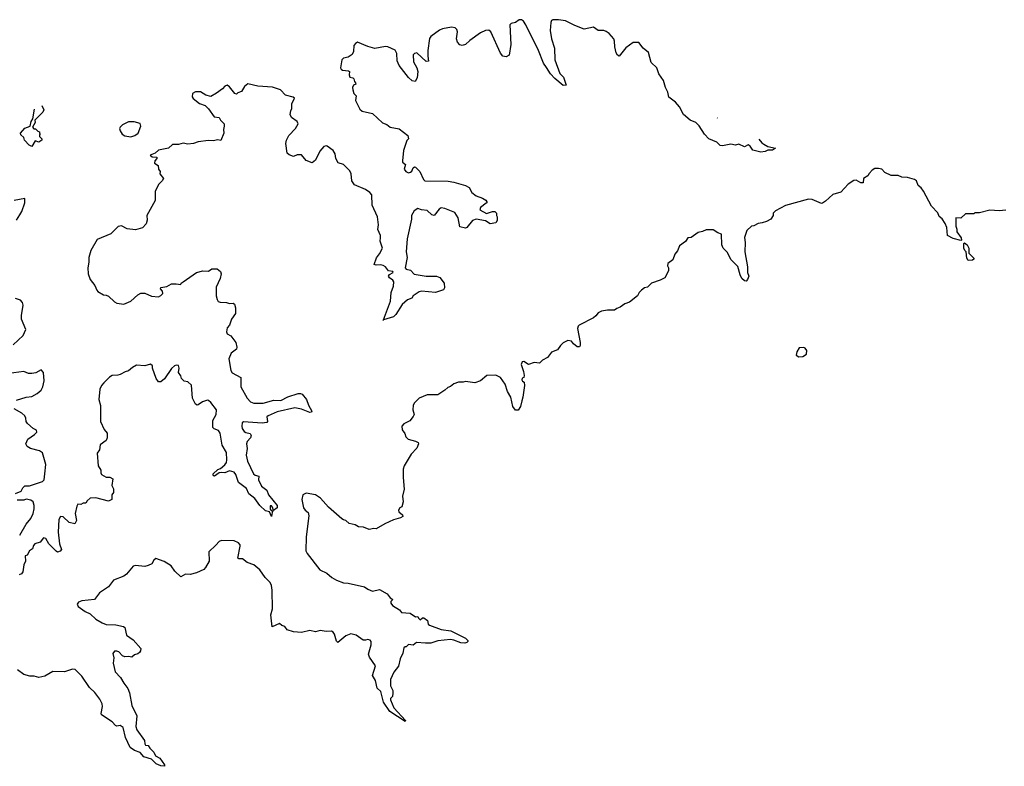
# Model space of a CAD drawing. Extents: x 2494118 to 2687960, y 757339 to 915227.
# Tile 63 of 256: x 2511540 to 2520008, y 896432 to 902849. Entities that reach past the tile are written whole.
import ezdxf

# ---------------------------------------------------------------- set-up
doc = ezdxf.new("R2010")
doc.units = 0

msp = doc.modelspace()

# ---------------------------------------------------------------- linework, layer by layer
at = {"layer": '0CON20XD'}
for points in [[(2517897.4, 901822.5), (2517921.7, 901791.7), (2517938.8, 901778.8), (2517975, 901760), (2518040, 901745), (2518015, 901727.5), (2517975, 901728.8), (2517950, 901715), (2517915, 901711.2), (2517845, 901727.5), (2517823, 901763), (2517805, 901772.5), (2517775, 901756.7), (2517725, 901778), (2517695, 901771.9), (2517655, 901778.6), (2517584.2, 901764.2), (2517565, 901768.8), (2517535.6, 901795.6), (2517466, 901825), (2517430.6, 901865), (2517385, 901936.9), (2517355, 901965.6), (2517306.4, 901986.4), (2517248, 902035), (2517215, 902100), (2517179.8, 902139.8), (2517124.3, 902184.3), (2517115.7, 902225), (2517094.4, 902265), (2517075.6, 902325), (2517036.9, 902385), (2517019.4, 902435), (2516972.1, 902482.1), (2516947.2, 902567.2), (2516902.9, 902605), (2516865, 902652.5), (2516816.8, 902653.2), (2516752.8, 902607.2), (2516695, 902536.7), (2516680, 902545), (2516670, 902565), (2516657.1, 902615), (2516655.8, 902665), (2516649.2, 902685), (2516609.8, 902729.8), (2516585, 902747.1), (2516565, 902755.7), (2516515, 902757.5), (2516475, 902784), (2516395, 902767.5), (2516315, 902797.8), (2516235, 902838.8), (2516175, 902848.8), (2516125, 902846.9), (2516115, 902841.2), (2516107.1, 902825), (2516103.2, 902756.8), (2516113.1, 902685), (2516138.6, 902605), (2516143.8, 902505), (2516186.4, 902386.4), (2516215.7, 902355.7), (2516240, 902285), (2516215, 902283.3), (2516143, 902343), (2516106.2, 902385), (2516071.7, 902438.3), (2516046.4, 902476.4), (2516002.9, 902585), (2515892.9, 902805), (2515874.2, 902835), (2515855, 902848.6), (2515835, 902848.9), (2515805, 902824.4), (2515766.7, 902815), (2515755.7, 902805), (2515764.3, 902635), (2515748.8, 902545), (2515725, 902531.2), (2515695, 902536.7), (2515675, 902562.5), (2515593.4, 902743.4), (2515575, 902759.2), (2515545, 902755.6), (2515504, 902735), (2515411.1, 902668.9), (2515374.4, 902635.6), (2515345, 902625.8), (2515325, 902632), (2515305.6, 902655.6), (2515297.1, 902685), (2515305.6, 902745), (2515298.6, 902765), (2515285, 902780), (2515255, 902785.4), (2515175, 902770.4), (2515150.8, 902759.2), (2515075, 902704.4), (2515065, 902686), (2515050.3, 902585), (2515048.8, 902535), (2515055, 902492.5), (2515035, 902488.8), (2514955, 902564.2), (2514935, 902559.2), (2514925, 902546.2), (2514925.8, 902485.8), (2514955, 902436.2), (2514964, 902405), (2514959.3, 902350.7), (2514941.7, 902318.3), (2514915, 902323.3), (2514885, 902353.3), (2514805, 902456.7), (2514785.8, 902495.8), (2514785, 902557.5), (2514768.1, 902588.1), (2514705, 902616.2), (2514685, 902619.2), (2514595, 902600.5), (2514535, 902617.8), (2514446.2, 902656.2), (2514426.7, 902645), (2514415, 902627.5), (2514412.2, 902575), (2514399.2, 902550.8), (2514365, 902526.7), (2514325, 902518.8), (2514310, 902505), (2514300, 902435), (2514303.9, 902423.9), (2514315, 902416.2), (2514369.3, 902409.3), (2514376.7, 902403.3), (2514373.3, 902375), (2514380, 902355), (2514405, 902350), (2514415, 902340), (2514418.3, 902318.3), (2514427.5, 902305), (2514430, 902295), (2514410, 902285), (2514402.5, 902265), (2514403.8, 902245), (2514413.9, 902213.9), (2514432.5, 902195), (2514427.5, 902155), (2514465, 902080), (2514485, 902063.8), (2514575, 902043.8), (2514661.7, 901961.7), (2514698.3, 901948.3), (2514725, 901926.7), (2514805, 901910), (2514877.5, 901855), (2514882.5, 901825), (2514868.3, 901811.7), (2514841.2, 901725), (2514832.5, 901635), (2514833.6, 901623.6), (2514856.7, 901605), (2514847.5, 901565), (2514860, 901545), (2514885, 901533.8), (2514901.7, 901538.3), (2514912.3, 901547.7), (2514925, 901576.7), (2514935, 901583.8), (2514945, 901582), (2514982.2, 901545), (2515012.5, 901475), (2515025, 901464.3), (2515225, 901460), (2515275, 901453.8), (2515373.9, 901423.9), (2515405, 901406.7), (2515430, 901365), (2515465, 901333.8), (2515520, 901315), (2515548.3, 901298.3), (2515557.5, 901285), (2515557.5, 901275), (2515551.7, 901271.7), (2515502.5, 901235), (2515497.5, 901215), (2515555, 901183.3), (2515605, 901200), (2515625, 901200), (2515640, 901185), (2515640, 901165), (2515647.5, 901155), (2515646.4, 901123.6), (2515636.4, 901103.6), (2515585, 901093.3), (2515545, 901120), (2515465, 901134), (2515435, 901123.8), (2515385, 901062.5), (2515375, 901057.5), (2515325, 901067.5), (2515312, 901145), (2515281.2, 901191.2), (2515195, 901225.8), (2515165, 901230.8), (2515148.3, 901221.7), (2515105, 901165.6), (2515085, 901171.9), (2515045, 901210.5), (2514995.8, 901215.8), (2514965, 901226), (2514933.2, 901206.8), (2514910, 901165), (2514910, 901135), (2514871.4, 900965), (2514862.9, 900855), (2514872, 900805), (2514854.2, 900715), (2514865, 900706), (2514900.8, 900695), (2514931.8, 900661.8), (2515034.7, 900644.7), (2515064.6, 900645.4), (2515125, 900644.7), (2515152.1, 900632.1), (2515189.5, 900585), (2515193.3, 900545), (2515183.9, 900526.1), (2515115, 900504.3), (2514995, 900516.2), (2514975, 900511.5), (2514924.3, 900475.7), (2514913.3, 900456.7), (2514875, 900440.8), (2514828.6, 900401.4), (2514774, 900315), (2514755, 900296), (2514670, 900270), (2514662.5, 900262.5), (2514670, 900270), (2514729.7, 900430.3), (2514735.7, 900505), (2514755, 900557.5), (2514757.8, 900595), (2514750.2, 900610.2), (2514719.5, 900629.5), (2514712.5, 900645), (2514720.9, 900659.1), (2514751.2, 900675), (2514750, 900685), (2514711.7, 900691.7), (2514685, 900723.8), (2514665, 900736.2), (2514643.6, 900743.6), (2514605, 900740), (2514587.5, 900745), (2514607.3, 900802.7), (2514635, 900836.7), (2514660, 900885), (2514641.2, 900945), (2514643.3, 900973.3), (2514642.5, 900995), (2514621.2, 901045), (2514626.2, 901085), (2514616, 901155), (2514572, 901255), (2514567.5, 901345), (2514550, 901365), (2514515, 901389.2), (2514418.6, 901428.6), (2514397.5, 901465), (2514390.8, 901525), (2514379.7, 901549.7), (2514325, 901604.2), (2514280, 901620), (2514258.6, 901655), (2514252.5, 901695), (2514235, 901723.8), (2514185, 901762), (2514175, 901765.8), (2514155, 901760), (2514121.3, 901718.7), (2514085, 901642.5), (2514055, 901620), (2514005, 901640), (2513965, 901688), (2513925, 901686.2), (2513895, 901673.3), (2513856.4, 901686.4), (2513841.7, 901701.7), (2513828.8, 901785), (2513833.8, 901815), (2513855, 901853.8), (2513912, 901915), (2513936.2, 901955), (2513926.2, 901975), (2513877.8, 902007.8), (2513867.1, 902035), (2513872.9, 902065), (2513880, 902085), (2513879.4, 902125), (2513904, 902175), (2513893.2, 902183.2), (2513825, 902200.6), (2513783.8, 902245), (2513715, 902270), (2513587.4, 902277.4), (2513502.3, 902297.7), (2513474.4, 902275.6), (2513447.7, 902232.3), (2513415, 902220), (2513405, 902210), (2513390, 902215), (2513345, 902272.5), (2513325, 902286.7), (2513305, 902276.7), (2513285, 902253.8), (2513233.2, 902216.8), (2513185, 902190), (2513141.4, 902201.4), (2513095, 902230), (2513051.7, 902228.3), (2513026.7, 902215), (2513023.3, 902185), (2513032.3, 902172.3), (2513085, 902130), (2513135, 902112.5), (2513165, 902082.5), (2513212.5, 902015), (2513255, 902007.5), (2513267.5, 901985), (2513297.5, 901955), (2513300, 901935), (2513293.3, 901905), (2513296, 901875), (2513270, 901810), (2513245, 901816.7), (2513205, 901808), (2513165, 901811.4), (2513075, 901799.2), (2513035.9, 901785.9), (2512985, 901778), (2512945, 901788.8), (2512905, 901777.5), (2512853, 901777), (2512820, 901745), (2512735, 901727.5), (2512705, 901702.5), (2512662.5, 901685), (2512680.7, 901670.7), (2512718.3, 901668.3), (2512720, 901655), (2512703, 901637), (2512700, 901615), (2512730, 901595), (2512732.5, 901565), (2512747.5, 901545), (2512746.7, 901525), (2512776.7, 901485), (2512766.4, 901463.6), (2512737.5, 901435), (2512706.2, 901375), (2512706.1, 901293.9), (2512634, 901165), (2512636.2, 901125), (2512626.7, 901095), (2512595, 901060), (2512535, 901043.8), (2512465, 901052.5), (2512415, 901077.5), (2512388.3, 901071.7), (2512325, 901007.5), (2512205, 900960), (2512151.2, 900865), (2512136, 900805), (2512135.8, 900765), (2512126, 900715), (2512130, 900665), (2512146.4, 900616.4), (2512186.7, 900565), (2512202.5, 900525), (2512213.3, 900513.3)], [(2511731.5, 902111.3), (2511747, 902073), (2511740, 902055), (2511670, 901985), (2511672.5, 901965), (2511650, 901925), (2511661.7, 901911.7), (2511675, 901910), (2511695, 901890), (2511710, 901885), (2511711.7, 901871.7), (2511720, 901865), (2511711.7, 901858.3), (2511710, 901845), (2511730, 901825), (2511730, 901815), (2511705, 901797.5), (2511671.7, 901808.3), (2511645, 901760), (2511621.7, 901771.7), (2511580, 901815), (2511577, 901837), (2511550.7, 901860.7), (2511547.5, 901875), (2511583.3, 901916.7), (2511630, 901935), (2511637.5, 901975), (2511651.7, 901998.3), (2511666.6, 902080.2)], [(2512495, 901842.5), (2512530, 901855), (2512557.5, 901875), (2512582.5, 901935), (2512576.1, 901956.1), (2512525, 901972.5), (2512475, 901972.5), (2512425, 901946.2), (2512403.3, 901925), (2512397.5, 901915), (2512403.6, 901893.6), (2512422.5, 901865), (2512445, 901850), (2512495, 901842.5)], [(2517539.6, 902004.5), (2517542.3, 902002.4)], [(2520021.7, 901211.7), (2519965, 901207.5), (2519885, 901212.5), (2519795, 901190), (2519755, 901190), (2519745, 901180), (2519675, 901180), (2519635, 901142.5), (2519590, 901145), (2519590, 901075), (2519599.3, 901049.3), (2519600, 901025), (2519637.5, 900975), (2519640, 900955), (2519635, 900950), (2519569.3, 900969.3), (2519520, 900995), (2519513, 901063), (2519498.3, 901098.3), (2519475, 901137.5), (2519447, 901157), (2519435, 901190), (2519382.5, 901245), (2519312.5, 901375), (2519293, 901403), (2519267.5, 901425), (2519252.5, 901465), (2519235, 901476.2), (2519175, 901493.3), (2519125.9, 901495.9), (2519095, 901511.2), (2519035, 901510), (2518980, 901535), (2518953.6, 901563.6), (2518925, 901571.2), (2518895, 901568.8), (2518872.5, 901555), (2518845, 901527.5), (2518833.9, 901506.1), (2518797.5, 901485), (2518793.3, 901446.7), (2518775, 901446), (2518735, 901468.8), (2518715, 901466.7), (2518664.1, 901435.9), (2518603.6, 901366.4), (2518533.9, 901346.1), (2518471.7, 901288.3), (2518445, 901272.5), (2518435, 901270), (2518355, 901303.3), (2518325, 901306.7), (2518127, 901253), (2518040, 901205), (2518020, 901185), (2518020, 901165), (2518000, 901135), (2517964.1, 901115.9), (2517925, 901102), (2517891.2, 901098.8), (2517855, 901078), (2517835, 901073.8), (2517795, 901037.5), (2517772.3, 900977.7), (2517778, 900935), (2517775.6, 900855), (2517798.6, 900725), (2517800.8, 900675), (2517811.2, 900645), (2517800, 900615), (2517787.7, 900602.3), (2517772.5, 900605), (2517750, 900625), (2517735.9, 900655.9), (2517717.4, 900727.4), (2517660, 900785), (2517625, 900851.2), (2517590, 900885), (2517578.8, 900915), (2517576.1, 901006.1), (2517545, 901017.5), (2517505, 901043.3), (2517445, 901043.3), (2517411.7, 901028.3), (2517375, 901021.2), (2517315, 900977.5), (2517285, 900973.3), (2517265.9, 900944.1), (2517214.2, 900905.8), (2517197, 900863), (2517173.3, 900835), (2517156.7, 900785), (2517113.3, 900755), (2517110, 900735), (2517120, 900715), (2517120.5, 900689.5), (2517088.3, 900631.7), (2517049.5, 900610.5), (2516972.5, 900585), (2516940.7, 900549.3), (2516915, 900543.3), (2516887.5, 900525), (2516867.5, 900505), (2516853, 900477), (2516785, 900422.5), (2516745, 900407.5), (2516705, 900377.5), (2516675, 900367.5), (2516655, 900352.5), (2516595, 900353.3), (2516542.5, 900345), (2516515, 900330), (2516496.4, 900303.6), (2516475, 900287.5), (2516352.5, 900225), (2516343.3, 900215), (2516338.8, 900195), (2516361.1, 900075), (2516361.2, 900048.8), (2516355, 900037.5), (2516335, 900038.8), (2516302.3, 900062.3), (2516285, 900085.7), (2516255, 900093.3), (2516215, 900072.5), (2516190.5, 900049.5), (2516165, 900012.5), (2516115, 899992.5), (2516080, 899945), (2516037, 899923), (2516011.7, 899898.3), (2515965, 899903.3), (2515915, 899886.2), (2515875, 899910), (2515860.9, 899909.1), (2515853.3, 899885), (2515874.3, 899825), (2515878.6, 899791.4), (2515876.7, 899773.3), (2515862.3, 899767.7), (2515857.5, 899755), (2515865, 899742.5), (2515880, 899735), (2515881.2, 899705), (2515868.1, 899605), (2515857.3, 899572.7), (2515848.1, 899525), (2515827.5, 899492.5), (2515803.6, 899493.6), (2515782.5, 899525), (2515763.8, 899605), (2515734.1, 899654.1), (2515715, 899716.7), (2515675, 899773.8), (2515635, 899793.3), (2515558.3, 899791.7), (2515503.6, 899746.4), (2515455, 899727.5), (2515375, 899740), (2515355, 899733.3), (2515315, 899733.3), (2515275, 899720), (2515245, 899696.7), (2515221.2, 899688.8), (2515197.5, 899665), (2515135, 899626), (2515045, 899624.2), (2514975, 899595.8), (2514935, 899555.8), (2514924.6, 899535.4), (2514921.9, 899495), (2514932, 899455), (2514925, 899437.5), (2514895, 899401.2), (2514842.5, 899375), (2514827.5, 899355), (2514830, 899325), (2514851.7, 899291.7), (2514860, 899265), (2514880, 899245), (2514945, 899226.2), (2514966.7, 899215), (2514971.2, 899205), (2514955, 899166.7), (2514907.5, 899115), (2514846.4, 899013.6), (2514836.7, 898985), (2514836.7, 898915), (2514847.5, 898815), (2514832.5, 898755), (2514837.5, 898705), (2514827, 898663), (2514810, 898655), (2514797.5, 898635), (2514800.7, 898620.7), (2514832.5, 898595), (2514835, 898580), (2514815, 898566.7), (2514755, 898550), (2514680, 898515), (2514605, 898472.5), (2514585, 898477.5), (2514545, 898467.5), (2514496.4, 898486.4), (2514455, 898490), (2514425, 898507.5), (2514375, 898520), (2514346.1, 898546.1), (2514325, 898550), (2514310.5, 898560.5), (2514195, 898660), (2514125.7, 898735.7), (2514084.2, 898764.2), (2514005, 898780), (2513976.2, 898765), (2513967.8, 898725), (2513982.2, 898655), (2513995, 898634), (2514020, 898615), (2514028, 898585), (2514002.7, 898405), (2514001.5, 898285), (2514012.3, 898262.3), (2514121.4, 898121.4), (2514182, 898092), (2514225, 898055.6), (2514265, 898033.3), (2514325, 898009.2), (2514365, 898007.1), (2514505, 897976), (2514535, 897953.8), (2514575, 897937.5), (2514635, 897952.5), (2514700, 897915), (2514725, 897880), (2514750, 897865), (2514731.7, 897848.3), (2514732.5, 897835), (2514747.5, 897815), (2514807.7, 897777.7), (2514824.3, 897754.3), (2514898, 897748), (2514945, 897717.5), (2514965, 897720), (2514970, 897705), (2514985, 897692.5), (2515003, 897707), (2515015, 897707.5), (2515046.4, 897686.4), (2515053.8, 897655), (2515065, 897644.2), (2515165, 897607.5), (2515247.1, 897597.1), (2515374.3, 897535), (2515392.9, 897515), (2515394.2, 897505), (2515384.5, 897495.5), (2515368.3, 897491.7), (2515335, 897492.5), (2515275, 897516.9), (2515245, 897521.9), (2515135, 897511.9), (2515075, 897490), (2515031.2, 897491.2), (2514953.8, 897496.2), (2514925, 897472.5), (2514885, 897480), (2514865, 897460), (2514855, 897460), (2514845, 897450), (2514836.2, 897405), (2514811.2, 897355), (2514797.3, 897292.7), (2514758.8, 897241.2), (2514730.3, 897179.7), (2514730, 897125), (2514748.6, 897085), (2514748.6, 897065), (2514745, 897032.5), (2514730, 897015), (2514728.8, 897005), (2514758.5, 896935), (2514857.1, 896825), (2514855, 896817.5), (2514724.8, 896904.8), (2514670, 896985), (2514645.8, 897075), (2514614.1, 897104.1), (2514600.5, 897170.5), (2514574.1, 897214.1), (2514600.8, 897295), (2514549.5, 897369.5), (2514538.8, 897395), (2514563.3, 897475), (2514562.5, 897505), (2514555, 897516.7), (2514535, 897522.5), (2514513.6, 897516.4)], [(2511513.8, 901125), (2511541.7, 901171.7), (2511558.8, 901201.2), (2511583.3, 901275), (2511583.3, 901313.3), (2511493.6, 901296.4)], [(2519698.3, 900778.3), (2519685, 900800), (2519680, 900855), (2519667.5, 900865), (2519660, 900885), (2519660, 900925), (2519665, 900930), (2519687.5, 900915), (2519702.5, 900885), (2519701.7, 900841.7), (2519745, 900800), (2519745, 900790), (2519735, 900782.5), (2519698.3, 900778.3)], [(2512213.3, 900513.3), (2512260, 900485), (2512285, 900482.5), (2512305, 900472.5), (2512354.2, 900424.2), (2512375, 900413.8), (2512435, 900403.8), (2512495, 900431.2), (2512555, 900483.3), (2512582.5, 900497.5), (2512615, 900500), (2512675, 900473.3), (2512735, 900467.5), (2512755, 900477.5), (2512770, 900495), (2512767, 900517), (2512750, 900535), (2512755, 900547.5), (2512805, 900556.7), (2512845, 900577.5), (2512885, 900580), (2512927, 900573), (2512930, 900585), (2512945, 900597.5), (2513060, 900675), (2513115, 900690), (2513165, 900687.5), (2513193.6, 900706.4), (2513237, 900707), (2513267.5, 900685), (2513273.3, 900665), (2513263.8, 900625), (2513229.3, 900550.7), (2513230, 900475), (2513237.5, 900445), (2513247, 900427), (2513265, 900420), (2513318.3, 900418.3), (2513345, 900410), (2513375, 900412.5), (2513387.5, 900405), (2513397, 900373), (2513396.7, 900325), (2513361.2, 900275), (2513345.8, 900224.2), (2513325, 900200), (2513320, 900165), (2513325, 900150), (2513355, 900132.5), (2513400, 900075), (2513408, 900035), (2513403.9, 900016.1), (2513357.7, 899982.3), (2513338.8, 899935), (2513356.2, 899835), (2513366.7, 899815), (2513443.3, 899775), (2513442.5, 899695), (2513496, 899595), (2513523.9, 899563.9), (2513555, 899554.4), (2513635, 899553.3), (2513725, 899578.1), (2513785, 899577.1), (2513845, 899607.5), (2513935, 899636.7), (2513955, 899637.5), (2513969.3, 899629.3), (2514005.8, 899585.8), (2514022.5, 899535), (2514051.2, 899485), (2514050, 899475), (2514035, 899472), (2513965, 899502.9), (2513905, 899514), (2513755, 899477.9), (2513677.5, 899445), (2513666.7, 899435), (2513670, 899395), (2513665, 899387.5), (2513625, 899382.5), (2513465, 899393.8), (2513452, 899385), (2513450.6, 899355), (2513454.6, 899334.6), (2513471.1, 899311.1), (2513485, 899301.4), (2513521.9, 899291.9), (2513530.8, 899275), (2513524.2, 899255), (2513497.5, 899222.5), (2513491.1, 899205), (2513496.9, 899165), (2513489.1, 899105), (2513500.4, 899055), (2513552, 898945), (2513565, 898934.2), (2513596.9, 898926.9), (2513592.7, 898895), (2513619.2, 898839.2), (2513665.5, 898805.5), (2513679.2, 898765), (2513753.8, 898675), (2513753.8, 898655), (2513721.7, 898631.7), (2513715, 898660), (2513705, 898670), (2513695, 898670), (2513693, 898643), (2513701.7, 898631.7), (2513718.3, 898628.3), (2513710, 898615), (2513705, 898580), (2513688.3, 898618.3), (2513655, 898626.7), (2513605, 898674.2), (2513562.6, 898732.6), (2513509.5, 898775), (2513490.5, 898820.5), (2513421.8, 898871.8), (2513400, 898940), (2513385, 898961.5), (2513345, 898970.4), (2513305, 898956), (2513275, 898958.8), (2513255, 898953.8), (2513215, 898926.7), (2513207.5, 898927.5), (2513203.3, 898936.7), (2513205, 898946.7), (2513245, 898983.3), (2513268.3, 898991.7), (2513305, 899022), (2513317.4, 899042.6), (2513322.4, 899067.6), (2513318.5, 899128.5), (2513281.2, 899191.2), (2513264.2, 899295), (2513249.1, 899319.1), (2513212.3, 899332.3), (2513201.2, 899345), (2513202.5, 899405), (2513228.6, 899455), (2513231.4, 899495), (2513185, 899558), (2513163.6, 899576.4), (2513155, 899578.8), (2513113.3, 899565), (2513075, 899538), (2513065, 899536.2), (2513051.2, 899545), (2513025.8, 899595.8), (2513017.7, 899707.7), (2512985, 899737.5), (2512955, 899742.5), (2512932.5, 899765), (2512927, 899787), (2512907, 899817), (2512912.5, 899855), (2512906.4, 899876.4), (2512885, 899880), (2512870, 899875), (2512845, 899850), (2512786.4, 899763.6), (2512755, 899737.5), (2512735, 899737.5), (2512713.3, 899765), (2512683.6, 899853.6), (2512682.5, 899875), (2512665, 899887.5), (2512615, 899873.3), (2512545, 899880), (2512509.3, 899860.7), (2512475, 899831.2), (2512446.1, 899823.9), (2512405, 899800), (2512385, 899793.8), (2512335, 899792.5), (2512312.3, 899777.7), (2512262.3, 899727.7), (2512243.9, 899706.1), (2512230, 899675), (2512221.2, 899585), (2512236.4, 899533.6), (2512233.8, 899395), (2512266.4, 899326.4), (2512293.3, 899295), (2512293.3, 899255), (2512285, 899232.5), (2512233.3, 899195), (2512226.4, 899153.6), (2512207.5, 899125), (2512213.6, 899013.6), (2512237, 898977), (2512237.5, 898955), (2512245, 898940), (2512285, 898917.5), (2512315, 898917.5), (2512341.7, 898901.7), (2512332.5, 898845), (2512346.1, 898816.1), (2512346.7, 898785), (2512333.3, 898765), (2512332.5, 898725), (2512305, 898712), (2512195, 898740), (2512145, 898737.5), (2512120, 898715), (2512110, 898695), (2512085, 898692.5), (2512065, 898682.5), (2512040, 898685), (2512030.7, 898669.3), (2512016.2, 898605), (2512028.8, 898545), (2512015, 898517.5), (2511965, 898528.8), (2511915, 898576.2), (2511890.7, 898579.3), (2511876.4, 898553.6), (2511870, 898445), (2511881.2, 898345), (2511900, 898295), (2511888.8, 898281.2), (2511865, 898273.8), (2511855, 898281.2), (2511791.2, 898345), (2511765, 898388.8), (2511745, 898395.8), (2511715, 898358.8), (2511671.4, 898345), (2511659.1, 898330.9), (2511649.3, 898300.7), (2511624.4, 898285), (2511605, 898248.1), (2511588.3, 898241.7), (2511588.6, 898195), (2511574.2, 898165), (2511567.1, 898102.9), (2511555, 898086.2), (2511535, 898079.2)], [(2511485, 900053.8), (2511569.2, 900135), (2511594, 900185), (2511556.7, 900275), (2511554.5, 900305.5), (2511569.2, 900395), (2511565, 900417.5), (2511548.3, 900438.3), (2511503.6, 900453.6)], [(2518241.7, 899951.7), (2518275, 899953.8), (2518307.5, 899975), (2518310, 900005), (2518296.4, 900026.4), (2518285, 900032.5), (2518245, 900027.5), (2518224.1, 899995.9), (2518217.5, 899965), (2518241.7, 899951.7)], [(2511511.7, 899578.3), (2511595, 899604), (2511645, 899611.2), (2511690, 899635), (2511723.3, 899665), (2511738, 899695), (2511750.8, 899745), (2511745.6, 899815.6), (2511725, 899840), (2511677.5, 899815), (2511645, 899807.5), (2511615, 899807.5), (2511575, 899825.6), (2511405, 899802.9)], [(2511503.9, 898776.1), (2511553, 898797), (2511567.5, 898825), (2511585, 898842.5), (2511625, 898844), (2511735, 898881.2), (2511750, 898895), (2511757.5, 898945), (2511766, 899025), (2511735.8, 899125.8), (2511710, 899145), (2511634.3, 899164.3), (2511605, 899181.2), (2511592, 899205), (2511610, 899245), (2511667, 899283), (2511686.7, 899305), (2511685, 899320), (2511655, 899336.7), (2511608.3, 899378.3), (2511596.7, 899396.7), (2511593.3, 899425), (2511583.8, 899445), (2511558.7, 899468.7), (2511493.3, 899505)], [(2511539.8, 898420.2), (2511596.7, 898513.3), (2511635, 898563.3), (2511656.1, 898606.1), (2511664.2, 898645), (2511664, 898675), (2511655, 898706.7), (2511635, 898718.8), (2511595, 898727.5), (2511575, 898720), (2511518.3, 898718.3)], [(2514513.6, 897516.4), (2514495, 897517.5), (2514435, 897560), (2514388.3, 897571.7), (2514345, 897552.5), (2514275, 897496.7), (2514265, 897507.5), (2514246.8, 897566.8), (2514235.7, 897585.7), (2514222.7, 897592.7), (2514175, 897590), (2514125, 897598.8), (2514085, 897586.7), (2514035, 897600), (2513965, 897583.3), (2513895, 897587.5), (2513840, 897605), (2513820, 897635), (2513795, 897642.5), (2513775, 897658.8), (2513711.7, 897631.7), (2513698.8, 897735), (2513714, 897785), (2513710.5, 897945), (2513706.2, 897985), (2513695, 898011.4), (2513650, 898055), (2513605, 898120), (2513555, 898162.5), (2513495, 898183.8), (2513457.5, 898215), (2513425, 898216.7), (2513415, 898222.5), (2513436.2, 898325), (2513435.9, 898335.9), (2513423, 898353), (2513385, 898370), (2513275, 898373.3), (2513255, 898363.3), (2513226, 898334), (2513166.7, 898275), (2513170, 898195), (2513138.8, 898141.2), (2513122.5, 898125), (2513060, 898095), (2513005, 898080), (2512965, 898082.5), (2512925, 898060), (2512875, 898110), (2512844.1, 898154.1), (2512783, 898193), (2512711.7, 898218.3), (2512695, 898203.3), (2512677.6, 898172.4), (2512645, 898157.1), (2512615, 898149.2), (2512535, 898159.4), (2512515, 898152.9), (2512458.6, 898085), (2512435, 898065.7), (2512347.8, 898032.2), (2512305, 897976), (2512225, 897924), (2512184.3, 897865.7), (2512075.7, 897854.3), (2512047, 897843), (2512034.2, 897825), (2512042, 897805), (2512103.4, 897763.4), (2512145, 897743.5), (2512196.2, 897696.2), (2512250, 897665), (2512285, 897651.4), (2512367, 897647), (2512434.1, 897634.1), (2512444, 897624), (2512459.7, 897559.7), (2512515, 897518.8), (2512582.5, 897445), (2512580, 897425), (2512569.5, 897410.5), (2512555, 897398.8), (2512528.8, 897391.2), (2512505, 897371.2), (2512475, 897376.7), (2512445, 897372.5), (2512425, 897382.5), (2512392.5, 897415), (2512375, 897423.3), (2512355, 897423.3), (2512341.7, 897401.7), (2512350, 897365), (2512345, 897320), (2512362.5, 897245), (2512406.6, 897196.6), (2512435, 897146), (2512470.2, 897100.2), (2512485.7, 897065), (2512504.4, 896955), (2512546.2, 896865), (2512538.2, 896775), (2512546.9, 896746.9), (2512613.5, 896655), (2512616.7, 896625), (2512623.3, 896615), (2512645, 896612.5), (2512658.3, 896588.3), (2512693.1, 896555), (2512708.3, 896521.7), (2512745, 896502), (2512786.7, 896445), (2512785, 896432.5), (2512755, 896436.2), (2512713.8, 896455), (2512674.2, 896494.2), (2512608.8, 896515), (2512575, 896552), (2512527.6, 896567.6), (2512490, 896595), (2512450.3, 896680.3), (2512428.8, 896765), (2512405, 896782.5), (2512375, 896777.5), (2512365, 896782.5), (2512335, 896813.8), (2512244.2, 896874.2), (2512240.8, 896885), (2512252.9, 896945), (2512248.3, 896968.3), (2512228.3, 897008.3), (2512187, 897067), (2512140.9, 897110.9), (2512075, 897205.7), (2512015.8, 897265), (2511995, 897268.2), (2511925, 897244.6), (2511825, 897246), (2511755, 897206.2), (2511705, 897196), (2511665.9, 897205.9), (2511626.9, 897206.9), (2511575, 897220), (2511521.1, 897261.1)]]:
    msp.add_lwpolyline(points, dxfattribs=at)

doc.saveas('drawing.dxf')
